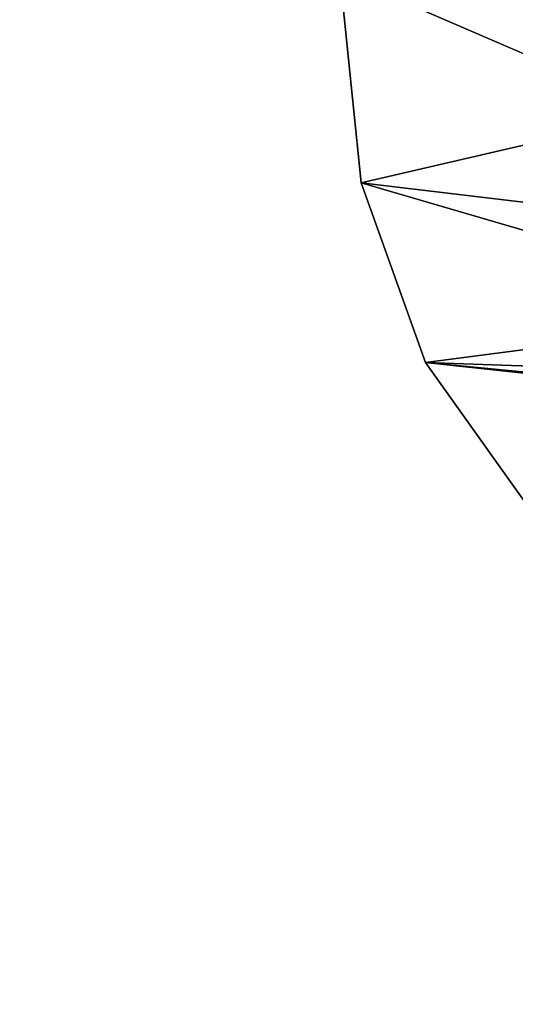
# Model space of a CAD drawing. Extents: x -5 to 2276, y 0 to 2500.
# Tile 6 of 106: x 763 to 771, y 390 to 406. Entities that reach past the tile are written whole.
import ezdxf

# ---------------------------------------------------------------- set-up
doc = ezdxf.new("R2010")
doc.units = 0
doc.header["$LTSCALE"] = 25.4
doc.layers.get('0').update_dxf_attribs({"linetype": 'CONTINUOUS'})
for name, color, linetype in [('IFCBUILDING', 32, 'CONTINUOUS'), ('IFCBUILDINGSTOREY', 34, 'CONTINUOUS'), ('IFCSITE', 32, 'CONTINUOUS'), ('IFCSLAB', 22, 'CONTINUOUS'), ('IFCWALL', 190, 'CONTINUOUS')]:
    doc.layers.add(name, color=color, linetype=linetype)

# ---------------------------------------------------------------- blocks, each defined once
blk = doc.blocks.new('GRUPUJ_1')
at = {"layer": 'IFCWALL'}
mesh = blk.add_polyface(dxfattribs=at)
corners = [(0, 0, 2300), (25, 25, 2300), (0, 2276.05, 2300), (175, 0, 2300), (25, 2251.05, 2300), (175, 25, 2300), (2500, 2151.05, 2300), (2475, 2251.05, 2300), (2475, 2151.05, 2300), (2500, 2276.05, 2300), (1245.07, 2251.05, 2300)]
mesh.append_faces([[corners[k] for k in face] for face in [(1, 3, 5), (6, 7, 8)]], dxfattribs={"vtx0": -1})
mesh.append_faces([[corners[k] for k in face] for face in [(0, 1, 2), (9, 7, 6)]], dxfattribs={"vtx0": -1, "vtx1": -1})
mesh.append_faces([[corners[k] for k in face] for face in [(1, 0, 3), (2, 1, 4), (4, 9, 2), (9, 4, 10), (9, 10, 7)]], dxfattribs={"vtx0": -1, "vtx2": -1})
mesh = blk.add_polyface(dxfattribs=at)
corners = [(2500, 0, 800), (175, 25, 800), (175, 0, 800), (2475, 25, 800), (2475, 2151.05, 800), (2500, 2151.05, 800)]
mesh.append_faces([[corners[k] for k in face] for face in [(0, 1, 2), (4, 0, 5)]], dxfattribs={"vtx0": -1})
mesh.append_faces([[corners[k] for k in face] for face in [(1, 0, 3), (3, 0, 4)]], dxfattribs={"vtx0": -1, "vtx1": -1})
blk = doc.blocks.new('GRUPUJ_7')
at = {"layer": 'IFCWALL'}
mesh = blk.add_polyface(dxfattribs=at)
corners = [(0, 0, 1500), (125, 100, 1500), (125, 2151.05, 1500), (150, 0, 1500), (150, 100, 1500), (2450, 2126.05, 1500), (2375, 2151.05, 1500), (2375, 2126.05, 1500), (0, 2226.05, 1500), (1220.07, 2226.05, 1500), (1220.07, 2151.05, 1500), (2450, 2226.05, 1500)]
mesh.append_faces([[corners[k] for k in face] for face in [(1, 3, 4), (5, 6, 7)]], dxfattribs={"vtx0": -1})
mesh.append_faces([[corners[k] for k in face] for face in [(8, 2, 9), (9, 6, 11), (11, 6, 5)]], dxfattribs={"vtx0": -1, "vtx1": -1})
mesh.append_faces([[corners[k] for k in face] for face in [(0, 1, 2), (1, 0, 3), (2, 8, 0), (9, 2, 10), (9, 10, 6)]], dxfattribs={"vtx0": -1, "vtx2": -1})
mesh = blk.add_polyface(dxfattribs=at)
corners = [(2450, 0), (150, 100), (150, 0), (2375, 100), (2375, 2126.05), (2450, 2126.05)]
mesh.append_faces([[corners[k] for k in face] for face in [(0, 1, 2), (4, 0, 5)]], dxfattribs={"vtx0": -1})
mesh.append_faces([[corners[k] for k in face] for face in [(1, 0, 3), (3, 0, 4)]], dxfattribs={"vtx0": -1, "vtx1": -1})
blk = doc.blocks.new('GRUPUJ_9')
at = {"layer": 'IFCWALL'}
mesh = blk.add_polyface(dxfattribs=at)
corners = [(0, 2051.05, 1500), (25, 2026.05, 1500), (1095.07, 2051.05, 1500), (0, 0, 1500), (25, 0, 1500), (2250, 2026.05, 1500), (2250, 2051.05, 1500)]
mesh.append_faces([[corners[k] for k in face] for face in [(1, 3, 4), (2, 5, 6)]], dxfattribs={"vtx0": -1})
mesh.append_faces([[corners[k] for k in face] for face in [(0, 1, 2)]], dxfattribs={"vtx0": -1, "vtx1": -1})
mesh.append_faces([[corners[k] for k in face] for face in [(1, 0, 3), (2, 1, 5)]], dxfattribs={"vtx0": -1, "vtx2": -1})
mesh = blk.add_polyface(dxfattribs=at)
corners = [(2250, 0), (25, 25), (25, 0), (2225, 25), (2225, 2026.05), (2250, 2026.05)]
mesh.append_faces([[corners[k] for k in face] for face in [(0, 1, 2), (4, 0, 5)]], dxfattribs={"vtx0": -1})
mesh.append_faces([[corners[k] for k in face] for face in [(1, 0, 3), (3, 0, 4)]], dxfattribs={"vtx0": -1, "vtx1": -1})
blk = doc.blocks.new('_CIANY')
at = {"layer": 'IFCWALL'}
for name, p in [('GRUPUJ_1', (0, 0)), ('GRUPUJ_7', (25, 25, 800)), ('GRUPUJ_9', (150, 125, 800))]:
    blk.add_blockref(name, p, dxfattribs=at)
mesh = blk.add_polyface(dxfattribs=at)
corners = [(0, 2276.05), (175, 2151.05), (175, 891.05), (1245.07, 2276.05), (175, 1251.05), (875, 2151.05), (1245.07, 2151.05), (1295.07, 2276.05), (1295.07, 2151.05), (2195.07, 2276.05), (1575, 2151.05), (2195.07, 2151.05), (2245.07, 2276.05), (2245.07, 2151.05), (2500, 2276.05), (2375, 2151.05), (2375, 651.05), (2375, 150), (0, 0), (175, 150), (2500, 0)]
mesh.append_faces([[corners[k] for k in face] for face in [(2, 1, 4)]], dxfattribs={"vtx0": -1})
mesh.append_faces([[corners[k] for k in face] for face in [(1, 3, 5), (5, 3, 6), (6, 7, 8), (8, 9, 10), (10, 9, 11), (11, 12, 13), (13, 14, 15), (15, 14, 16), (16, 14, 17), (18, 19, 20), (19, 0, 2), (20, 17, 14)]], dxfattribs={"vtx0": -1, "vtx1": -1})
mesh.append_faces([[corners[k] for k in face] for face in [(0, 1, 2)]], dxfattribs={"vtx0": -1, "vtx1": -1, "vtx2": -1})
mesh.append_faces([[corners[k] for k in face] for face in [(1, 0, 3), (6, 3, 7), (8, 7, 9), (11, 9, 12), (13, 12, 14), (19, 18, 0), (20, 19, 17)]], dxfattribs={"vtx0": -1, "vtx2": -1})
blk = doc.blocks.new('POD_OGA')
at = {"layer": 'IFCSLAB'}
mesh = blk.add_polyface(dxfattribs=at)
corners = [(1400, 2001.05), (1120.07, 1996.05), (1120.07, 2001.05), (0, 2001.05), (1400, 1101.05), (0, 1101.05), (1070.07, 1996.05), (1070.07, 2001.05)]
mesh.append_faces([[corners[k] for k in face] for face in [(0, 1, 2), (3, 4, 5), (6, 3, 7)]], dxfattribs={"vtx0": -1})
mesh.append_faces([[corners[k] for k in face] for face in [(4, 1, 0)]], dxfattribs={"vtx0": -1, "vtx1": -1})
mesh.append_faces([[corners[k] for k in face] for face in [(4, 3, 6)]], dxfattribs={"vtx0": -1, "vtx1": -1, "vtx2": -1})
mesh.append_faces([[corners[k] for k in face] for face in [(4, 6, 1)]], dxfattribs={"vtx0": -1, "vtx2": -1})
blk = doc.blocks.new('700-_MINIMALNA_D')
for p, q in [((153.745, 676.021), (153.745, 676.021, 2)), ((153.745, 676.021), (153.745, 676.021, 2)), ((144.129, 672.582), (144.129, 672.582, 2)), ((144.129, 672.582), (144.129, 672.582, 2))]:
    blk.add_line(p, q)
for points in [[(118.813, 582.816, 0), (118.106, 600.856, 0), (118.822, 619.34, 0), (120.97, 635.164, 0), (124.55, 648.326, 0), (129.563, 658.827, 0), (136.068, 666.851, 0), (144.129, 672.582, 0), (153.745, 676.021, 0), (164.916, 677.167, 0), (176.206, 675.981, 0), (185.887, 672.422, 0), (193.957, 666.491, 0), (200.416, 658.188, 0), (205.364, 647.499, 0), (208.898, 634.414, 0), (211.019, 618.932, 0), (211.725, 601.052, 0), (211.725, 601.052, 0), (211.009, 582.647, 0)], [(118.813, 582.816, 2), (118.106, 600.856, 2), (118.822, 619.34, 2), (120.97, 635.164, 2), (124.55, 648.326, 2), (129.563, 658.827, 2), (136.068, 666.851, 2), (144.129, 672.582, 2), (153.745, 676.021, 2), (164.916, 677.167, 2), (176.206, 675.981, 2), (185.887, 672.422, 2), (193.957, 666.491, 2), (200.416, 658.188, 2), (205.364, 647.499, 2), (208.898, 634.414, 2), (211.019, 618.932, 2), (211.725, 601.052, 2), (211.725, 601.052, 2), (211.009, 582.647, 2)], [(118.813, 582.816, 0), (118.106, 600.856, 0), (118.822, 619.34, 0), (120.97, 635.164, 0), (124.55, 648.326, 0), (129.563, 658.827, 0), (136.068, 666.851, 0), (144.129, 672.582, 0), (153.745, 676.021, 0), (164.916, 677.167, 0), (176.206, 675.981, 0), (185.887, 672.422, 0), (193.957, 666.491, 0), (200.416, 658.188, 0), (205.364, 647.499, 0), (208.898, 634.414, 0), (211.019, 618.932, 0), (211.725, 601.052, 0), (211.725, 601.052, 0), (211.009, 582.647, 0)], [(118.813, 582.816, 2), (118.106, 600.856, 2), (118.822, 619.34, 2), (120.97, 635.164, 2), (124.55, 648.326, 2), (129.563, 658.827, 2), (136.068, 666.851, 2), (144.129, 672.582, 2), (153.745, 676.021, 2), (164.916, 677.167, 2), (176.206, 675.981, 2), (185.887, 672.422, 2), (193.957, 666.491, 2), (200.416, 658.188, 2), (205.364, 647.499, 2), (208.898, 634.414, 2), (211.019, 618.932, 2), (211.725, 601.052, 2), (211.725, 601.052, 2), (211.009, 582.647, 2)], [(118.813, 582.816, 0), (118.106, 600.856, 0), (118.822, 619.34, 0), (120.97, 635.164, 0), (124.55, 648.326, 0), (129.563, 658.827, 0), (136.068, 666.851, 0), (144.129, 672.582, 0), (153.745, 676.021, 0), (164.916, 677.167, 0), (176.206, 675.981, 0), (185.887, 672.422, 0), (193.957, 666.491, 0), (200.416, 658.188, 0), (205.364, 647.499, 0), (208.898, 634.414, 0), (211.019, 618.932, 0), (211.725, 601.052, 0), (211.725, 601.052, 0), (211.009, 582.647, 0)], [(118.813, 582.816, 2), (118.106, 600.856, 2), (118.822, 619.34, 2), (120.97, 635.164, 2), (124.55, 648.326, 2), (129.563, 658.827, 2), (136.068, 666.851, 2), (144.129, 672.582, 2), (153.745, 676.021, 2), (164.916, 677.167, 2), (176.206, 675.981, 2), (185.887, 672.422, 2), (193.957, 666.491, 2), (200.416, 658.188, 2), (205.364, 647.499, 2), (208.898, 634.414, 2), (211.019, 618.932, 2), (211.725, 601.052, 2), (211.725, 601.052, 2), (211.009, 582.647, 2)], [(118.813, 582.816, 0), (118.106, 600.856, 0), (118.822, 619.34, 0), (120.97, 635.164, 0), (124.55, 648.326, 0), (129.563, 658.827, 0), (136.068, 666.851, 0), (144.129, 672.582, 0), (153.745, 676.021, 0), (164.916, 677.167, 0), (176.206, 675.981, 0), (185.887, 672.422, 0), (193.957, 666.491, 0), (200.416, 658.188, 0), (205.364, 647.499, 0), (208.898, 634.414, 0), (211.019, 618.932, 0), (211.725, 601.052, 0), (211.725, 601.052, 0), (211.009, 582.647, 0)], [(118.813, 582.816, 2), (118.106, 600.856, 2), (118.822, 619.34, 2), (120.97, 635.164, 2), (124.55, 648.326, 2), (129.563, 658.827, 2), (136.068, 666.851, 2), (144.129, 672.582, 2), (153.745, 676.021, 2), (164.916, 677.167, 2), (176.206, 675.981, 2), (185.887, 672.422, 2), (193.957, 666.491, 2), (200.416, 658.188, 2), (205.364, 647.499, 2), (208.898, 634.414, 2), (211.019, 618.932, 2), (211.725, 601.052, 2), (211.725, 601.052, 2), (211.009, 582.647, 2)], [(118.813, 582.816, 0), (118.106, 600.856, 0), (118.822, 619.34, 0), (120.97, 635.164, 0), (124.55, 648.326, 0), (129.563, 658.827, 0), (136.068, 666.851, 0), (144.129, 672.582, 0), (153.745, 676.021, 0), (164.916, 677.167, 0), (176.206, 675.981, 0), (185.887, 672.422, 0), (193.957, 666.491, 0), (200.416, 658.188, 0), (205.364, 647.499, 0), (208.898, 634.414, 0), (211.019, 618.932, 0), (211.725, 601.052, 0), (211.725, 601.052, 0), (211.009, 582.647, 0)], [(118.813, 582.816, 2), (118.106, 600.856, 2), (118.822, 619.34, 2), (120.97, 635.164, 2), (124.55, 648.326, 2), (129.563, 658.827, 2), (136.068, 666.851, 2), (144.129, 672.582, 2), (153.745, 676.021, 2), (164.916, 677.167, 2), (176.206, 675.981, 2), (185.887, 672.422, 2), (193.957, 666.491, 2), (200.416, 658.188, 2), (205.364, 647.499, 2), (208.898, 634.414, 2), (211.019, 618.932, 2), (211.725, 601.052, 2), (211.725, 601.052, 2), (211.009, 582.647, 2)], [(118.813, 582.816, 0), (118.106, 600.856, 0), (118.822, 619.34, 0), (120.97, 635.164, 0), (124.55, 648.326, 0), (129.563, 658.827, 0), (136.068, 666.851, 0), (144.129, 672.582, 0), (153.745, 676.021, 0), (164.916, 677.167, 0), (176.206, 675.981, 0), (185.887, 672.422, 0), (193.957, 666.491, 0), (200.416, 658.188, 0), (205.364, 647.499, 0), (208.898, 634.414, 0), (211.019, 618.932, 0), (211.725, 601.052, 0), (211.725, 601.052, 0), (211.009, 582.647, 0)], [(118.813, 582.816, 2), (118.106, 600.856, 2), (118.822, 619.34, 2), (120.97, 635.164, 2), (124.55, 648.326, 2), (129.563, 658.827, 2), (136.068, 666.851, 2), (144.129, 672.582, 2), (153.745, 676.021, 2), (164.916, 677.167, 2), (176.206, 675.981, 2), (185.887, 672.422, 2), (193.957, 666.491, 2), (200.416, 658.188, 2), (205.364, 647.499, 2), (208.898, 634.414, 2), (211.019, 618.932, 2), (211.725, 601.052, 2), (211.725, 601.052, 2), (211.009, 582.647, 2)], [(118.813, 582.816, 0), (118.106, 600.856, 0), (118.822, 619.34, 0), (120.97, 635.164, 0), (124.55, 648.326, 0), (129.563, 658.827, 0), (136.068, 666.851, 0), (144.129, 672.582, 0), (153.745, 676.021, 0), (164.916, 677.167, 0), (176.206, 675.981, 0), (185.887, 672.422, 0), (193.957, 666.491, 0), (200.416, 658.188, 0), (205.364, 647.499, 0), (208.898, 634.414, 0), (211.019, 618.932, 0), (211.725, 601.052, 0), (211.725, 601.052, 0), (211.009, 582.647, 0)], [(118.813, 582.816, 2), (118.106, 600.856, 2), (118.822, 619.34, 2), (120.97, 635.164, 2), (124.55, 648.326, 2), (129.563, 658.827, 2), (136.068, 666.851, 2), (144.129, 672.582, 2), (153.745, 676.021, 2), (164.916, 677.167, 2), (176.206, 675.981, 2), (185.887, 672.422, 2), (193.957, 666.491, 2), (200.416, 658.188, 2), (205.364, 647.499, 2), (208.898, 634.414, 2), (211.019, 618.932, 2), (211.725, 601.052, 2), (211.725, 601.052, 2), (211.009, 582.647, 2)], [(118.813, 582.816, 0), (118.106, 600.856, 0), (118.822, 619.34, 0), (120.97, 635.164, 0), (124.55, 648.326, 0), (129.563, 658.827, 0), (136.068, 666.851, 0), (144.129, 672.582, 0), (153.745, 676.021, 0), (164.916, 677.167, 0), (176.206, 675.981, 0), (185.887, 672.422, 0), (193.957, 666.491, 0), (200.416, 658.188, 0), (205.364, 647.499, 0), (208.898, 634.414, 0), (211.019, 618.932, 0), (211.725, 601.052, 0), (211.725, 601.052, 0), (211.009, 582.647, 0)], [(118.813, 582.816, 2), (118.106, 600.856, 2), (118.822, 619.34, 2), (120.97, 635.164, 2), (124.55, 648.326, 2), (129.563, 658.827, 2), (136.068, 666.851, 2), (144.129, 672.582, 2), (153.745, 676.021, 2), (164.916, 677.167, 2), (176.206, 675.981, 2), (185.887, 672.422, 2), (193.957, 666.491, 2), (200.416, 658.188, 2), (205.364, 647.499, 2), (208.898, 634.414, 2), (211.019, 618.932, 2), (211.725, 601.052, 2), (211.725, 601.052, 2), (211.009, 582.647, 2)], [(118.813, 582.816, 0), (118.106, 600.856, 0), (118.822, 619.34, 0), (120.97, 635.164, 0), (124.55, 648.326, 0), (129.563, 658.827, 0), (136.068, 666.851, 0), (144.129, 672.582, 0), (153.745, 676.021, 0), (164.916, 677.167, 0), (176.206, 675.981, 0), (185.887, 672.422, 0), (193.957, 666.491, 0), (200.416, 658.188, 0), (205.364, 647.499, 0), (208.898, 634.414, 0), (211.019, 618.932, 0), (211.725, 601.052, 0), (211.725, 601.052, 0), (211.009, 582.647, 0)], [(118.813, 582.816, 2), (118.106, 600.856, 2), (118.822, 619.34, 2), (120.97, 635.164, 2), (124.55, 648.326, 2), (129.563, 658.827, 2), (136.068, 666.851, 2), (144.129, 672.582, 2), (153.745, 676.021, 2), (164.916, 677.167, 2), (176.206, 675.981, 2), (185.887, 672.422, 2), (193.957, 666.491, 2), (200.416, 658.188, 2), (205.364, 647.499, 2), (208.898, 634.414, 2), (211.019, 618.932, 2), (211.725, 601.052, 2), (211.725, 601.052, 2), (211.009, 582.647, 2)], [(118.813, 582.816, 0), (118.106, 600.856, 0), (118.822, 619.34, 0), (120.97, 635.164, 0), (124.55, 648.326, 0), (129.563, 658.827, 0), (136.068, 666.851, 0), (144.129, 672.582, 0), (153.745, 676.021, 0), (164.916, 677.167, 0), (176.206, 675.981, 0), (185.887, 672.422, 0), (193.957, 666.491, 0), (200.416, 658.188, 0), (205.364, 647.499, 0), (208.898, 634.414, 0), (211.019, 618.932, 0), (211.725, 601.052, 0), (211.725, 601.052, 0), (211.009, 582.647, 0)], [(118.813, 582.816, 2), (118.106, 600.856, 2), (118.822, 619.34, 2), (120.97, 635.164, 2), (124.55, 648.326, 2), (129.563, 658.827, 2), (136.068, 666.851, 2), (144.129, 672.582, 2), (153.745, 676.021, 2), (164.916, 677.167, 2), (176.206, 675.981, 2), (185.887, 672.422, 2), (193.957, 666.491, 2), (200.416, 658.188, 2), (205.364, 647.499, 2), (208.898, 634.414, 2), (211.019, 618.932, 2), (211.725, 601.052, 2), (211.725, 601.052, 2), (211.009, 582.647, 2)], [(118.813, 582.816, 0), (118.106, 600.856, 0), (118.822, 619.34, 0), (120.97, 635.164, 0), (124.55, 648.326, 0), (129.563, 658.827, 0), (136.068, 666.851, 0), (144.129, 672.582, 0), (153.745, 676.021, 0), (164.916, 677.167, 0), (176.206, 675.981, 0), (185.887, 672.422, 0), (193.957, 666.491, 0), (200.416, 658.188, 0), (205.364, 647.499, 0), (208.898, 634.414, 0), (211.019, 618.932, 0), (211.725, 601.052, 0), (211.725, 601.052, 0), (211.009, 582.647, 0)], [(118.813, 582.816, 2), (118.106, 600.856, 2), (118.822, 619.34, 2), (120.97, 635.164, 2), (124.55, 648.326, 2), (129.563, 658.827, 2), (136.068, 666.851, 2), (144.129, 672.582, 2), (153.745, 676.021, 2), (164.916, 677.167, 2), (176.206, 675.981, 2), (185.887, 672.422, 2), (193.957, 666.491, 2), (200.416, 658.188, 2), (205.364, 647.499, 2), (208.898, 634.414, 2), (211.019, 618.932, 2), (211.725, 601.052, 2), (211.725, 601.052, 2), (211.009, 582.647, 2)], [(118.813, 582.816, 0), (118.106, 600.856, 0), (118.822, 619.34, 0), (120.97, 635.164, 0), (124.55, 648.326, 0), (129.563, 658.827, 0), (136.068, 666.851, 0), (144.129, 672.582, 0), (153.745, 676.021, 0), (164.916, 677.167, 0), (176.206, 675.981, 0), (185.887, 672.422, 0), (193.957, 666.491, 0), (200.416, 658.188, 0), (205.364, 647.499, 0), (208.898, 634.414, 0), (211.019, 618.932, 0), (211.725, 601.052, 0), (211.725, 601.052, 0), (211.009, 582.647, 0)], [(118.813, 582.816, 2), (118.106, 600.856, 2), (118.822, 619.34, 2), (120.97, 635.164, 2), (124.55, 648.326, 2), (129.563, 658.827, 2), (136.068, 666.851, 2), (144.129, 672.582, 2), (153.745, 676.021, 2), (164.916, 677.167, 2), (176.206, 675.981, 2), (185.887, 672.422, 2), (193.957, 666.491, 2), (200.416, 658.188, 2), (205.364, 647.499, 2), (208.898, 634.414, 2), (211.019, 618.932, 2), (211.725, 601.052, 2), (211.725, 601.052, 2), (211.009, 582.647, 2)], [(118.813, 582.816, 0), (118.106, 600.856, 0), (118.822, 619.34, 0), (120.97, 635.164, 0), (124.55, 648.326, 0), (129.563, 658.827, 0), (136.068, 666.851, 0), (144.129, 672.582, 0), (153.745, 676.021, 0), (164.916, 677.167, 0), (176.206, 675.981, 0), (185.887, 672.422, 0), (193.957, 666.491, 0), (200.416, 658.188, 0), (205.364, 647.499, 0), (208.898, 634.414, 0), (211.019, 618.932, 0), (211.725, 601.052, 0), (211.725, 601.052, 0), (211.009, 582.647, 0)], [(118.813, 582.816, 2), (118.106, 600.856, 2), (118.822, 619.34, 2), (120.97, 635.164, 2), (124.55, 648.326, 2), (129.563, 658.827, 2), (136.068, 666.851, 2), (144.129, 672.582, 2), (153.745, 676.021, 2), (164.916, 677.167, 2), (176.206, 675.981, 2), (185.887, 672.422, 2), (193.957, 666.491, 2), (200.416, 658.188, 2), (205.364, 647.499, 2), (208.898, 634.414, 2), (211.019, 618.932, 2), (211.725, 601.052, 2), (211.725, 601.052, 2), (211.009, 582.647, 2)], [(118.813, 582.816, 0), (118.106, 600.856, 0), (118.822, 619.34, 0), (120.97, 635.164, 0), (124.55, 648.326, 0), (129.563, 658.827, 0), (136.068, 666.851, 0), (144.129, 672.582, 0), (153.745, 676.021, 0), (164.916, 677.167, 0), (176.206, 675.981, 0), (185.887, 672.422, 0), (193.957, 666.491, 0), (200.416, 658.188, 0), (205.364, 647.499, 0), (208.898, 634.414, 0), (211.019, 618.932, 0), (211.725, 601.052, 0), (211.725, 601.052, 0), (211.009, 582.647, 0)], [(118.813, 582.816, 2), (118.106, 600.856, 2), (118.822, 619.34, 2), (120.97, 635.164, 2), (124.55, 648.326, 2), (129.563, 658.827, 2), (136.068, 666.851, 2), (144.129, 672.582, 2), (153.745, 676.021, 2), (164.916, 677.167, 2), (176.206, 675.981, 2), (185.887, 672.422, 2), (193.957, 666.491, 2), (200.416, 658.188, 2), (205.364, 647.499, 2), (208.898, 634.414, 2), (211.019, 618.932, 2), (211.725, 601.052, 2), (211.725, 601.052, 2), (211.009, 582.647, 2)], [(118.813, 582.816, 0), (118.106, 600.856, 0), (118.822, 619.34, 0), (120.97, 635.164, 0), (124.55, 648.326, 0), (129.563, 658.827, 0), (136.068, 666.851, 0), (144.129, 672.582, 0), (153.745, 676.021, 0), (164.916, 677.167, 0), (176.206, 675.981, 0), (185.887, 672.422, 0), (193.957, 666.491, 0), (200.416, 658.188, 0), (205.364, 647.499, 0), (208.898, 634.414, 0), (211.019, 618.932, 0), (211.725, 601.052, 0), (211.725, 601.052, 0), (211.009, 582.647, 0)], [(118.813, 582.816, 2), (118.106, 600.856, 2), (118.822, 619.34, 2), (120.97, 635.164, 2), (124.55, 648.326, 2), (129.563, 658.827, 2), (136.068, 666.851, 2), (144.129, 672.582, 2), (153.745, 676.021, 2), (164.916, 677.167, 2), (176.206, 675.981, 2), (185.887, 672.422, 2), (193.957, 666.491, 2), (200.416, 658.188, 2), (205.364, 647.499, 2), (208.898, 634.414, 2), (211.019, 618.932, 2), (211.725, 601.052, 2), (211.725, 601.052, 2), (211.009, 582.647, 2)], [(118.813, 582.816, 0), (118.106, 600.856, 0), (118.822, 619.34, 0), (120.97, 635.164, 0), (124.55, 648.326, 0), (129.563, 658.827, 0), (136.068, 666.851, 0), (144.129, 672.582, 0), (153.745, 676.021, 0), (164.916, 677.167, 0), (176.206, 675.981, 0), (185.887, 672.422, 0), (193.957, 666.491, 0), (200.416, 658.188, 0), (205.364, 647.499, 0), (208.898, 634.414, 0), (211.019, 618.932, 0), (211.725, 601.052, 0), (211.725, 601.052, 0), (211.009, 582.647, 0)], [(118.813, 582.816, 2), (118.106, 600.856, 2), (118.822, 619.34, 2), (120.97, 635.164, 2), (124.55, 648.326, 2), (129.563, 658.827, 2), (136.068, 666.851, 2), (144.129, 672.582, 2), (153.745, 676.021, 2), (164.916, 677.167, 2), (176.206, 675.981, 2), (185.887, 672.422, 2), (193.957, 666.491, 2), (200.416, 658.188, 2), (205.364, 647.499, 2), (208.898, 634.414, 2), (211.019, 618.932, 2), (211.725, 601.052, 2), (211.725, 601.052, 2), (211.009, 582.647, 2)], [(118.813, 582.816, 0), (118.106, 600.856, 0), (118.822, 619.34, 0), (120.97, 635.164, 0), (124.55, 648.326, 0), (129.563, 658.827, 0), (136.068, 666.851, 0), (144.129, 672.582, 0), (153.745, 676.021, 0), (164.916, 677.167, 0), (176.206, 675.981, 0), (185.887, 672.422, 0), (193.957, 666.491, 0), (200.416, 658.188, 0), (205.364, 647.499, 0), (208.898, 634.414, 0), (211.019, 618.932, 0), (211.725, 601.052, 0), (211.725, 601.052, 0), (211.009, 582.647, 0)], [(118.813, 582.816, 2), (118.106, 600.856, 2), (118.822, 619.34, 2), (120.97, 635.164, 2), (124.55, 648.326, 2), (129.563, 658.827, 2), (136.068, 666.851, 2), (144.129, 672.582, 2), (153.745, 676.021, 2), (164.916, 677.167, 2), (176.206, 675.981, 2), (185.887, 672.422, 2), (193.957, 666.491, 2), (200.416, 658.188, 2), (205.364, 647.499, 2), (208.898, 634.414, 2), (211.019, 618.932, 2), (211.725, 601.052, 2), (211.725, 601.052, 2), (211.009, 582.647, 2)], [(118.813, 582.816, 0), (118.106, 600.856, 0), (118.822, 619.34, 0), (120.97, 635.164, 0), (124.55, 648.326, 0), (129.563, 658.827, 0), (136.068, 666.851, 0), (144.129, 672.582, 0), (153.745, 676.021, 0), (164.916, 677.167, 0), (176.206, 675.981, 0), (185.887, 672.422, 0), (193.957, 666.491, 0), (200.416, 658.188, 0), (205.364, 647.499, 0), (208.898, 634.414, 0), (211.019, 618.932, 0), (211.725, 601.052, 0), (211.725, 601.052, 0), (211.009, 582.647, 0)], [(118.813, 582.816, 2), (118.106, 600.856, 2), (118.822, 619.34, 2), (120.97, 635.164, 2), (124.55, 648.326, 2), (129.563, 658.827, 2), (136.068, 666.851, 2), (144.129, 672.582, 2), (153.745, 676.021, 2), (164.916, 677.167, 2), (176.206, 675.981, 2), (185.887, 672.422, 2), (193.957, 666.491, 2), (200.416, 658.188, 2), (205.364, 647.499, 2), (208.898, 634.414, 2), (211.019, 618.932, 2), (211.725, 601.052, 2), (211.725, 601.052, 2), (211.009, 582.647, 2)], [(118.813, 582.816, 0), (118.106, 600.856, 0), (118.822, 619.34, 0), (120.97, 635.164, 0), (124.55, 648.326, 0), (129.563, 658.827, 0), (136.068, 666.851, 0), (144.129, 672.582, 0), (153.745, 676.021, 0), (164.916, 677.167, 0), (176.206, 675.981, 0), (185.887, 672.422, 0), (193.957, 666.491, 0), (200.416, 658.188, 0), (205.364, 647.499, 0), (208.898, 634.414, 0), (211.019, 618.932, 0), (211.725, 601.052, 0), (211.725, 601.052, 0), (211.009, 582.647, 0)], [(118.813, 582.816, 2), (118.106, 600.856, 2), (118.822, 619.34, 2), (120.97, 635.164, 2), (124.55, 648.326, 2), (129.563, 658.827, 2), (136.068, 666.851, 2), (144.129, 672.582, 2), (153.745, 676.021, 2), (164.916, 677.167, 2), (176.206, 675.981, 2), (185.887, 672.422, 2), (193.957, 666.491, 2), (200.416, 658.188, 2), (205.364, 647.499, 2), (208.898, 634.414, 2), (211.019, 618.932, 2), (211.725, 601.052, 2), (211.725, 601.052, 2), (211.009, 582.647, 2)], [(118.813, 582.816, 0), (118.106, 600.856, 0), (118.822, 619.34, 0), (120.97, 635.164, 0), (124.55, 648.326, 0), (129.563, 658.827, 0), (136.068, 666.851, 0), (144.129, 672.582, 0), (153.745, 676.021, 0), (164.916, 677.167, 0), (176.206, 675.981, 0), (185.887, 672.422, 0), (193.957, 666.491, 0), (200.416, 658.188, 0), (205.364, 647.499, 0), (208.898, 634.414, 0), (211.019, 618.932, 0), (211.725, 601.052, 0), (211.725, 601.052, 0), (211.009, 582.647, 0)], [(118.813, 582.816, 2), (118.106, 600.856, 2), (118.822, 619.34, 2), (120.97, 635.164, 2), (124.55, 648.326, 2), (129.563, 658.827, 2), (136.068, 666.851, 2), (144.129, 672.582, 2), (153.745, 676.021, 2), (164.916, 677.167, 2), (176.206, 675.981, 2), (185.887, 672.422, 2), (193.957, 666.491, 2), (200.416, 658.188, 2), (205.364, 647.499, 2), (208.898, 634.414, 2), (211.019, 618.932, 2), (211.725, 601.052, 2), (211.725, 601.052, 2), (211.009, 582.647, 2)], [(118.813, 582.816, 0), (118.106, 600.856, 0), (118.822, 619.34, 0), (120.97, 635.164, 0), (124.55, 648.326, 0), (129.563, 658.827, 0), (136.068, 666.851, 0), (144.129, 672.582, 0), (153.745, 676.021, 0), (164.916, 677.167, 0), (176.206, 675.981, 0), (185.887, 672.422, 0), (193.957, 666.491, 0), (200.416, 658.188, 0), (205.364, 647.499, 0), (208.898, 634.414, 0), (211.019, 618.932, 0), (211.725, 601.052, 0), (211.725, 601.052, 0), (211.009, 582.647, 0)], [(118.813, 582.816, 2), (118.106, 600.856, 2), (118.822, 619.34, 2), (120.97, 635.164, 2), (124.55, 648.326, 2), (129.563, 658.827, 2), (136.068, 666.851, 2), (144.129, 672.582, 2), (153.745, 676.021, 2), (164.916, 677.167, 2), (176.206, 675.981, 2), (185.887, 672.422, 2), (193.957, 666.491, 2), (200.416, 658.188, 2), (205.364, 647.499, 2), (208.898, 634.414, 2), (211.019, 618.932, 2), (211.725, 601.052, 2), (211.725, 601.052, 2), (211.009, 582.647, 2)], [(118.813, 582.816, 0), (118.106, 600.856, 0), (118.822, 619.34, 0), (120.97, 635.164, 0), (124.55, 648.326, 0), (129.563, 658.827, 0), (136.068, 666.851, 0), (144.129, 672.582, 0), (153.745, 676.021, 0), (164.916, 677.167, 0), (176.206, 675.981, 0), (185.887, 672.422, 0), (193.957, 666.491, 0), (200.416, 658.188, 0), (205.364, 647.499, 0), (208.898, 634.414, 0), (211.019, 618.932, 0), (211.725, 601.052, 0), (211.725, 601.052, 0), (211.009, 582.647, 0)], [(118.813, 582.816, 2), (118.106, 600.856, 2), (118.822, 619.34, 2), (120.97, 635.164, 2), (124.55, 648.326, 2), (129.563, 658.827, 2), (136.068, 666.851, 2), (144.129, 672.582, 2), (153.745, 676.021, 2), (164.916, 677.167, 2), (176.206, 675.981, 2), (185.887, 672.422, 2), (193.957, 666.491, 2), (200.416, 658.188, 2), (205.364, 647.499, 2), (208.898, 634.414, 2), (211.019, 618.932, 2), (211.725, 601.052, 2), (211.725, 601.052, 2), (211.009, 582.647, 2)], [(118.813, 582.816, 0), (118.106, 600.856, 0), (118.822, 619.34, 0), (120.97, 635.164, 0), (124.55, 648.326, 0), (129.563, 658.827, 0), (136.068, 666.851, 0), (144.129, 672.582, 0), (153.745, 676.021, 0), (164.916, 677.167, 0), (176.206, 675.981, 0), (185.887, 672.422, 0), (193.957, 666.491, 0), (200.416, 658.188, 0), (205.364, 647.499, 0), (208.898, 634.414, 0), (211.019, 618.932, 0), (211.725, 601.052, 0), (211.725, 601.052, 0), (211.009, 582.647, 0)], [(118.813, 582.816, 2), (118.106, 600.856, 2), (118.822, 619.34, 2), (120.97, 635.164, 2), (124.55, 648.326, 2), (129.563, 658.827, 2), (136.068, 666.851, 2), (144.129, 672.582, 2), (153.745, 676.021, 2), (164.916, 677.167, 2), (176.206, 675.981, 2), (185.887, 672.422, 2), (193.957, 666.491, 2), (200.416, 658.188, 2), (205.364, 647.499, 2), (208.898, 634.414, 2), (211.019, 618.932, 2), (211.725, 601.052, 2), (211.725, 601.052, 2), (211.009, 582.647, 2)], [(118.813, 582.816, 0), (118.106, 600.856, 0), (118.822, 619.34, 0), (120.97, 635.164, 0), (124.55, 648.326, 0), (129.563, 658.827, 0), (136.068, 666.851, 0), (144.129, 672.582, 0), (153.745, 676.021, 0), (164.916, 677.167, 0), (176.206, 675.981, 0), (185.887, 672.422, 0), (193.957, 666.491, 0), (200.416, 658.188, 0), (205.364, 647.499, 0), (208.898, 634.414, 0), (211.019, 618.932, 0), (211.725, 601.052, 0), (211.725, 601.052, 0), (211.009, 582.647, 0)], [(118.813, 582.816, 2), (118.106, 600.856, 2), (118.822, 619.34, 2), (120.97, 635.164, 2), (124.55, 648.326, 2), (129.563, 658.827, 2), (136.068, 666.851, 2), (144.129, 672.582, 2), (153.745, 676.021, 2), (164.916, 677.167, 2), (176.206, 675.981, 2), (185.887, 672.422, 2), (193.957, 666.491, 2), (200.416, 658.188, 2), (205.364, 647.499, 2), (208.898, 634.414, 2), (211.019, 618.932, 2), (211.725, 601.052, 2), (211.725, 601.052, 2), (211.009, 582.647, 2)], [(118.813, 582.816, 0), (118.106, 600.856, 0), (118.822, 619.34, 0), (120.97, 635.164, 0), (124.55, 648.326, 0), (129.563, 658.827, 0), (136.068, 666.851, 0), (144.129, 672.582, 0), (153.745, 676.021, 0), (164.916, 677.167, 0), (176.206, 675.981, 0), (185.887, 672.422, 0), (193.957, 666.491, 0), (200.416, 658.188, 0), (205.364, 647.499, 0), (208.898, 634.414, 0), (211.019, 618.932, 0), (211.725, 601.052, 0), (211.725, 601.052, 0), (211.009, 582.647, 0)], [(118.813, 582.816, 2), (118.106, 600.856, 2), (118.822, 619.34, 2), (120.97, 635.164, 2), (124.55, 648.326, 2), (129.563, 658.827, 2), (136.068, 666.851, 2), (144.129, 672.582, 2), (153.745, 676.021, 2), (164.916, 677.167, 2), (176.206, 675.981, 2), (185.887, 672.422, 2), (193.957, 666.491, 2), (200.416, 658.188, 2), (205.364, 647.499, 2), (208.898, 634.414, 2), (211.019, 618.932, 2), (211.725, 601.052, 2), (211.725, 601.052, 2), (211.009, 582.647, 2)], [(118.813, 582.816, 0), (118.106, 600.856, 0), (118.822, 619.34, 0), (120.97, 635.164, 0), (124.55, 648.326, 0), (129.563, 658.827, 0), (136.068, 666.851, 0), (144.129, 672.582, 0), (153.745, 676.021, 0), (164.916, 677.167, 0), (176.206, 675.981, 0), (185.887, 672.422, 0), (193.957, 666.491, 0), (200.416, 658.188, 0), (205.364, 647.499, 0), (208.898, 634.414, 0), (211.019, 618.932, 0), (211.725, 601.052, 0), (211.725, 601.052, 0), (211.009, 582.647, 0)], [(118.813, 582.816, 2), (118.106, 600.856, 2), (118.822, 619.34, 2), (120.97, 635.164, 2), (124.55, 648.326, 2), (129.563, 658.827, 2), (136.068, 666.851, 2), (144.129, 672.582, 2), (153.745, 676.021, 2), (164.916, 677.167, 2), (176.206, 675.981, 2), (185.887, 672.422, 2), (193.957, 666.491, 2), (200.416, 658.188, 2), (205.364, 647.499, 2), (208.898, 634.414, 2), (211.019, 618.932, 2), (211.725, 601.052, 2), (211.725, 601.052, 2), (211.009, 582.647, 2)], [(118.813, 582.816, 0), (118.106, 600.856, 0), (118.822, 619.34, 0), (120.97, 635.164, 0), (124.55, 648.326, 0), (129.563, 658.827, 0), (136.068, 666.851, 0), (144.129, 672.582, 0), (153.745, 676.021, 0), (164.916, 677.167, 0), (176.206, 675.981, 0), (185.887, 672.422, 0), (193.957, 666.491, 0), (200.416, 658.188, 0), (205.364, 647.499, 0), (208.898, 634.414, 0), (211.019, 618.932, 0), (211.725, 601.052, 0), (211.725, 601.052, 0), (211.009, 582.647, 0)], [(118.813, 582.816, 2), (118.106, 600.856, 2), (118.822, 619.34, 2), (120.97, 635.164, 2), (124.55, 648.326, 2), (129.563, 658.827, 2), (136.068, 666.851, 2), (144.129, 672.582, 2), (153.745, 676.021, 2), (164.916, 677.167, 2), (176.206, 675.981, 2), (185.887, 672.422, 2), (193.957, 666.491, 2), (200.416, 658.188, 2), (205.364, 647.499, 2), (208.898, 634.414, 2), (211.019, 618.932, 2), (211.725, 601.052, 2), (211.725, 601.052, 2), (211.009, 582.647, 2)], [(118.813, 582.816, 0), (118.106, 600.856, 0), (118.822, 619.34, 0), (120.97, 635.164, 0), (124.55, 648.326, 0), (129.563, 658.827, 0), (136.068, 666.851, 0), (144.129, 672.582, 0), (153.745, 676.021, 0), (164.916, 677.167, 0), (176.206, 675.981, 0), (185.887, 672.422, 0), (193.957, 666.491, 0), (200.416, 658.188, 0), (205.364, 647.499, 0), (208.898, 634.414, 0), (211.019, 618.932, 0), (211.725, 601.052, 0), (211.725, 601.052, 0), (211.009, 582.647, 0)], [(118.813, 582.816, 2), (118.106, 600.856, 2), (118.822, 619.34, 2), (120.97, 635.164, 2), (124.55, 648.326, 2), (129.563, 658.827, 2), (136.068, 666.851, 2), (144.129, 672.582, 2), (153.745, 676.021, 2), (164.916, 677.167, 2), (176.206, 675.981, 2), (185.887, 672.422, 2), (193.957, 666.491, 2), (200.416, 658.188, 2), (205.364, 647.499, 2), (208.898, 634.414, 2), (211.019, 618.932, 2), (211.725, 601.052, 2), (211.725, 601.052, 2), (211.009, 582.647, 2)], [(118.813, 582.816, 0), (118.106, 600.856, 0), (118.822, 619.34, 0), (120.97, 635.164, 0), (124.55, 648.326, 0), (129.563, 658.827, 0), (136.068, 666.851, 0), (144.129, 672.582, 0), (153.745, 676.021, 0), (164.916, 677.167, 0), (176.206, 675.981, 0), (185.887, 672.422, 0), (193.957, 666.491, 0), (200.416, 658.188, 0), (205.364, 647.499, 0), (208.898, 634.414, 0), (211.019, 618.932, 0), (211.725, 601.052, 0), (211.725, 601.052, 0), (211.009, 582.647, 0)], [(118.813, 582.816, 2), (118.106, 600.856, 2), (118.822, 619.34, 2), (120.97, 635.164, 2), (124.55, 648.326, 2), (129.563, 658.827, 2), (136.068, 666.851, 2), (144.129, 672.582, 2), (153.745, 676.021, 2), (164.916, 677.167, 2), (176.206, 675.981, 2), (185.887, 672.422, 2), (193.957, 666.491, 2), (200.416, 658.188, 2), (205.364, 647.499, 2), (208.898, 634.414, 2), (211.019, 618.932, 2), (211.725, 601.052, 2), (211.725, 601.052, 2), (211.009, 582.647, 2)], [(118.813, 582.816, 0), (118.106, 600.856, 0), (118.822, 619.34, 0), (120.97, 635.164, 0), (124.55, 648.326, 0), (129.563, 658.827, 0), (136.068, 666.851, 0), (144.129, 672.582, 0), (153.745, 676.021, 0), (164.916, 677.167, 0), (176.206, 675.981, 0), (185.887, 672.422, 0), (193.957, 666.491, 0), (200.416, 658.188, 0), (205.364, 647.499, 0), (208.898, 634.414, 0), (211.019, 618.932, 0), (211.725, 601.052, 0), (211.725, 601.052, 0), (211.009, 582.647, 0)], [(118.813, 582.816, 2), (118.106, 600.856, 2), (118.822, 619.34, 2), (120.97, 635.164, 2), (124.55, 648.326, 2), (129.563, 658.827, 2), (136.068, 666.851, 2), (144.129, 672.582, 2), (153.745, 676.021, 2), (164.916, 677.167, 2), (176.206, 675.981, 2), (185.887, 672.422, 2), (193.957, 666.491, 2), (200.416, 658.188, 2), (205.364, 647.499, 2), (208.898, 634.414, 2), (211.019, 618.932, 2), (211.725, 601.052, 2), (211.725, 601.052, 2), (211.009, 582.647, 2)], [(118.813, 582.816, 0), (118.106, 600.856, 0), (118.822, 619.34, 0), (120.97, 635.164, 0), (124.55, 648.326, 0), (129.563, 658.827, 0), (136.068, 666.851, 0), (144.129, 672.582, 0), (153.745, 676.021, 0), (164.916, 677.167, 0), (176.206, 675.981, 0), (185.887, 672.422, 0), (193.957, 666.491, 0), (200.416, 658.188, 0), (205.364, 647.499, 0), (208.898, 634.414, 0), (211.019, 618.932, 0), (211.725, 601.052, 0), (211.725, 601.052, 0), (211.009, 582.647, 0)], [(118.813, 582.816, 2), (118.106, 600.856, 2), (118.822, 619.34, 2), (120.97, 635.164, 2), (124.55, 648.326, 2), (129.563, 658.827, 2), (136.068, 666.851, 2), (144.129, 672.582, 2), (153.745, 676.021, 2), (164.916, 677.167, 2), (176.206, 675.981, 2), (185.887, 672.422, 2), (193.957, 666.491, 2), (200.416, 658.188, 2), (205.364, 647.499, 2), (208.898, 634.414, 2), (211.019, 618.932, 2), (211.725, 601.052, 2), (211.725, 601.052, 2), (211.009, 582.647, 2)], [(118.813, 582.816, 0), (118.106, 600.856, 0), (118.822, 619.34, 0), (120.97, 635.164, 0), (124.55, 648.326, 0), (129.563, 658.827, 0), (136.068, 666.851, 0), (144.129, 672.582, 0), (153.745, 676.021, 0), (164.916, 677.167, 0), (176.206, 675.981, 0), (185.887, 672.422, 0), (193.957, 666.491, 0), (200.416, 658.188, 0), (205.364, 647.499, 0), (208.898, 634.414, 0), (211.019, 618.932, 0), (211.725, 601.052, 0), (211.725, 601.052, 0), (211.009, 582.647, 0)], [(118.813, 582.816, 2), (118.106, 600.856, 2), (118.822, 619.34, 2), (120.97, 635.164, 2), (124.55, 648.326, 2), (129.563, 658.827, 2), (136.068, 666.851, 2), (144.129, 672.582, 2), (153.745, 676.021, 2), (164.916, 677.167, 2), (176.206, 675.981, 2), (185.887, 672.422, 2), (193.957, 666.491, 2), (200.416, 658.188, 2), (205.364, 647.499, 2), (208.898, 634.414, 2), (211.019, 618.932, 2), (211.725, 601.052, 2), (211.725, 601.052, 2), (211.009, 582.647, 2)], [(118.813, 582.816, 0), (118.106, 600.856, 0), (118.822, 619.34, 0), (120.97, 635.164, 0), (124.55, 648.326, 0), (129.563, 658.827, 0), (136.068, 666.851, 0), (144.129, 672.582, 0), (153.745, 676.021, 0), (164.916, 677.167, 0), (176.206, 675.981, 0), (185.887, 672.422, 0), (193.957, 666.491, 0), (200.416, 658.188, 0), (205.364, 647.499, 0), (208.898, 634.414, 0), (211.019, 618.932, 0), (211.725, 601.052, 0), (211.725, 601.052, 0), (211.009, 582.647, 0)], [(118.813, 582.816, 2), (118.106, 600.856, 2), (118.822, 619.34, 2), (120.97, 635.164, 2), (124.55, 648.326, 2), (129.563, 658.827, 2), (136.068, 666.851, 2), (144.129, 672.582, 2), (153.745, 676.021, 2), (164.916, 677.167, 2), (176.206, 675.981, 2), (185.887, 672.422, 2), (193.957, 666.491, 2), (200.416, 658.188, 2), (205.364, 647.499, 2), (208.898, 634.414, 2), (211.019, 618.932, 2), (211.725, 601.052, 2), (211.725, 601.052, 2), (211.009, 582.647, 2)]]:
    blk.add_polyline3d(points)
mesh = blk.add_polyface()
corners = [(136.068, 666.851), (139.151, 626.621), (138.069, 600.856), (144.129, 672.582), (140.7, 637.045), (143.183, 645.502), (146.784, 652.226), (153.745, 676.021), (151.492, 657.057), (157.479, 659.97), (164.916, 677.167), (164.916, 660.941), (176.206, 675.981), (172.402, 659.97), (178.339, 657.057), (185.887, 672.422), (182.949, 652.275), (186.452, 645.699), (193.957, 666.491), (188.96, 637.389), (190.582, 627.211), (191.762, 601.052), (193.763, 535.113), (200.269, 543.179), (200.416, 658.188), (205.281, 553.711), (205.364, 647.499), (208.861, 566.867), (208.898, 634.414), (211.009, 582.647), (211.019, 618.932), (211.725, 601.052), (118.822, 619.34), (118.813, 582.816), (118.106, 600.856), (120.933, 567.248), (120.97, 635.164), (124.467, 554.15), (124.55, 648.326), (129.415, 543.524), (129.563, 658.827), (135.875, 535.306), (139.003, 575.189), (143.945, 529.436), (140.491, 565.404), (143.084, 556.701), (146.538, 550.002), (153.625, 525.915), (151.197, 545.048), (157.258, 541.987), (164.916, 524.741), (164.916, 540.967), (172.353, 541.938), (176.086, 525.893), (178.339, 544.851), (185.702, 529.35), (183.023, 549.682), (186.55, 556.406), (188.984, 564.642), (190.582, 574.796)]
mesh.append_faces([[corners[k] for k in face] for face in [(29, 30, 31), (32, 33, 34)]], dxfattribs={"vtx0": -1})
mesh.append_faces([[corners[k] for k in face] for face in [(1, 3, 4), (4, 3, 5), (5, 3, 6), (6, 7, 8), (8, 7, 9), (9, 10, 11), (11, 12, 13), (13, 12, 14), (14, 15, 16), (16, 15, 17), (17, 18, 19), (19, 18, 20), (20, 18, 21), (22, 18, 23), (23, 24, 25), (25, 26, 27), (27, 28, 29), (33, 32, 35), (35, 36, 37), (37, 38, 39), (39, 40, 41), (41, 42, 43), (43, 46, 47), (47, 49, 50), (50, 52, 53), (53, 54, 55), (55, 57, 22)]], dxfattribs={"vtx0": -1, "vtx1": -1})
mesh.append_faces([[corners[k] for k in face] for face in [(21, 18, 22), (41, 0, 2)]], dxfattribs={"vtx0": -1, "vtx1": -1, "vtx2": -1})
mesh.append_faces([[corners[k] for k in face] for face in [(0, 1, 2), (1, 0, 3), (6, 3, 7), (9, 7, 10), (11, 10, 12), (14, 12, 15), (17, 15, 18), (23, 18, 24), (25, 24, 26), (27, 26, 28), (29, 28, 30), (35, 32, 36), (37, 36, 38), (39, 38, 40), (41, 40, 0), (41, 2, 42), (43, 42, 44), (43, 44, 45), (43, 45, 46), (47, 46, 48), (47, 48, 49), (50, 49, 51), (50, 51, 52), (53, 52, 54), (55, 54, 56), (55, 56, 57), (22, 57, 58), (22, 58, 59), (22, 59, 21)]], dxfattribs={"vtx0": -1, "vtx2": -1})
mesh = blk.add_polyface()
corners = [(118.813, 582.816, 2), (118.822, 619.34, 2), (118.106, 600.856, 2), (120.933, 567.248, 2), (120.97, 635.164, 2), (124.467, 554.15, 2), (124.55, 648.326, 2), (129.415, 543.524, 2), (129.563, 658.827, 2), (135.875, 535.306, 2), (136.068, 666.851, 2), (138.069, 600.856, 2), (139.003, 575.189, 2), (143.945, 529.436, 2), (140.491, 565.404, 2), (143.084, 556.701, 2), (146.538, 550.002, 2), (153.625, 525.915, 2), (151.197, 545.048, 2), (157.258, 541.987, 2), (164.916, 524.741, 2), (164.916, 540.967, 2), (176.086, 525.893, 2), (172.353, 541.938, 2), (178.339, 544.851, 2), (185.702, 529.35, 2), (183.023, 549.682, 2), (186.55, 556.406, 2), (193.763, 535.113, 2), (188.984, 564.642, 2), (190.582, 574.796, 2), (191.762, 601.052, 2), (139.151, 626.621, 2), (144.129, 672.582, 2), (140.7, 637.045, 2), (143.183, 645.502, 2), (146.784, 652.226, 2), (153.745, 676.021, 2), (151.492, 657.057, 2), (157.479, 659.97, 2), (164.916, 677.167, 2), (164.916, 660.941, 2), (172.402, 659.97, 2), (176.206, 675.981, 2), (178.339, 657.057, 2), (185.887, 672.422, 2), (182.949, 652.275, 2), (186.452, 645.699, 2), (193.957, 666.491, 2), (188.96, 637.389, 2), (190.582, 627.211, 2), (200.269, 543.179, 2), (200.416, 658.188, 2), (205.281, 553.711, 2), (205.364, 647.499, 2), (208.861, 566.867, 2), (208.898, 634.414, 2), (211.009, 582.647, 2), (211.019, 618.932, 2), (211.725, 601.052, 2)]
mesh.append_faces([[corners[k] for k in face] for face in [(0, 1, 2), (58, 57, 59)]], dxfattribs={"vtx0": -1})
mesh.append_faces([[corners[k] for k in face] for face in [(1, 3, 4), (4, 5, 6), (6, 7, 8), (8, 9, 10), (11, 9, 12), (12, 13, 14), (14, 13, 15), (15, 13, 16), (16, 17, 18), (18, 17, 19), (19, 20, 21), (21, 22, 23), (23, 22, 24), (24, 25, 26), (26, 25, 27), (27, 28, 29), (29, 28, 30), (30, 28, 31), (10, 32, 33), (32, 10, 11), (33, 36, 37), (37, 39, 40), (40, 42, 43), (43, 44, 45), (45, 47, 48), (48, 51, 52), (52, 53, 54), (54, 55, 56), (56, 57, 58)]], dxfattribs={"vtx0": -1, "vtx1": -1})
mesh.append_faces([[corners[k] for k in face] for face in [(10, 9, 11), (48, 31, 28)]], dxfattribs={"vtx0": -1, "vtx1": -1, "vtx2": -1})
mesh.append_faces([[corners[k] for k in face] for face in [(1, 0, 3), (4, 3, 5), (6, 5, 7), (8, 7, 9), (12, 9, 13), (16, 13, 17), (19, 17, 20), (21, 20, 22), (24, 22, 25), (27, 25, 28), (33, 32, 34), (33, 34, 35), (33, 35, 36), (37, 36, 38), (37, 38, 39), (40, 39, 41), (40, 41, 42), (43, 42, 44), (45, 44, 46), (45, 46, 47), (48, 47, 49), (48, 49, 50), (48, 50, 31), (48, 28, 51), (52, 51, 53), (54, 53, 55), (56, 55, 57)]], dxfattribs={"vtx0": -1, "vtx2": -1})
mesh = blk.add_polyface()
corners = [(153.745, 676.021, 2), (164.916, 677.167), (153.745, 676.021), (164.916, 677.167, 2)]
mesh.append_faces([[corners[k] for k in face] for face in [(0, 1, 2), (1, 0, 3)]], dxfattribs={"vtx0": -1})
mesh = blk.add_polyface()
corners = [(144.129, 672.582, 2), (153.745, 676.021), (144.129, 672.582), (153.745, 676.021, 2)]
mesh.append_faces([[corners[k] for k in face] for face in [(0, 1, 2), (1, 0, 3)]], dxfattribs={"vtx0": -1})
mesh = blk.add_polyface()
corners = [(136.068, 666.851, 2), (144.129, 672.582), (136.068, 666.851), (144.129, 672.582, 2)]
mesh.append_faces([[corners[k] for k in face] for face in [(0, 1, 2), (1, 0, 3)]], dxfattribs={"vtx0": -1})
blk = doc.blocks.new('PRZESTRZE__MANEWROWA_LICZO')
at = {"xscale": 0.2991999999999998, "yscale": 0.2991999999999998, "zscale": 0.2991999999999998, "rotation": 360}
blk.add_blockref('700-_MINIMALNA_D', (182.268, 54.551, 1.7), dxfattribs=at)
at = {"layer": 'IFCSLAB'}
mesh = blk.add_polyface(dxfattribs=at)
corners = [(700, 450, 1.7), (0, 900, 1.7), (0, 0, 1.7)]
mesh.append_faces([[corners[k] for k in face] for face in [(0, 1, 2)]])
mesh = blk.add_polyface(dxfattribs=at)
corners = [(1400, 900), (1120.07, 895), (1120.07, 900), (0, 900), (1400, 0), (0, 0), (1070.07, 895), (1070.07, 900)]
mesh.append_faces([[corners[k] for k in face] for face in [(0, 1, 2), (3, 4, 5), (6, 3, 7)]], dxfattribs={"vtx0": -1})
mesh.append_faces([[corners[k] for k in face] for face in [(4, 1, 0)]], dxfattribs={"vtx0": -1, "vtx1": -1})
mesh.append_faces([[corners[k] for k in face] for face in [(4, 3, 6)]], dxfattribs={"vtx0": -1, "vtx1": -1, "vtx2": -1})
mesh.append_faces([[corners[k] for k in face] for face in [(4, 6, 1)]], dxfattribs={"vtx0": -1, "vtx2": -1})
mesh = blk.add_polyface(dxfattribs=at)
corners = [(700, 450, 1.2), (0, 0, 1), (700, 450, 1), (0, 0, 1.7), (700, 450, 1.7)]
mesh.append_faces([[corners[k] for k in face] for face in [(0, 1, 2), (3, 0, 4)]], dxfattribs={"vtx0": -1})
mesh.append_faces([[corners[k] for k in face] for face in [(1, 0, 3)]], dxfattribs={"vtx0": -1, "vtx1": -1})
mesh = blk.add_polyface(dxfattribs=at)
corners = [(700, 0, 1), (700, 150, 1), (0, 0, 1), (700, 450, 1)]
mesh.append_faces([[corners[k] for k in face] for face in [(0, 1, 2), (3, 2, 1)]], dxfattribs={"vtx1": -1})
blk = doc.blocks.new('DEFAULT_BUILDING_STOREY')
at = {"layer": 'IFCSLAB'}
for name, p in [('PRZESTRZE__MANEWROWA_LICZO', (175, 1251.05, 1.7)), ('POD_OGA', (175, 150))]:
    blk.add_blockref(name, p, dxfattribs=at)
at = {"layer": 'IFCWALL'}
blk.add_blockref('_CIANY', (0, 0), dxfattribs=at)
blk = doc.blocks.new('DEFAULT_BUILDING')
at = {"layer": 'IFCBUILDINGSTOREY'}
blk.add_blockref('DEFAULT_BUILDING_STOREY', (0, 0), dxfattribs=at)
blk = doc.blocks.new('DEFAULT_SITE')
at = {"layer": 'IFCBUILDING', "rotation": 89.99999999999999}
blk.add_blockref('DEFAULT_BUILDING', (2276.05, 0), dxfattribs=at)

msp = doc.modelspace()

# ---------------------------------------------------------------- block references
at = {"layer": 'IFCSITE'}
msp.add_blockref('DEFAULT_SITE', (0, 0), dxfattribs=at)

doc.saveas('drawing.dxf')
